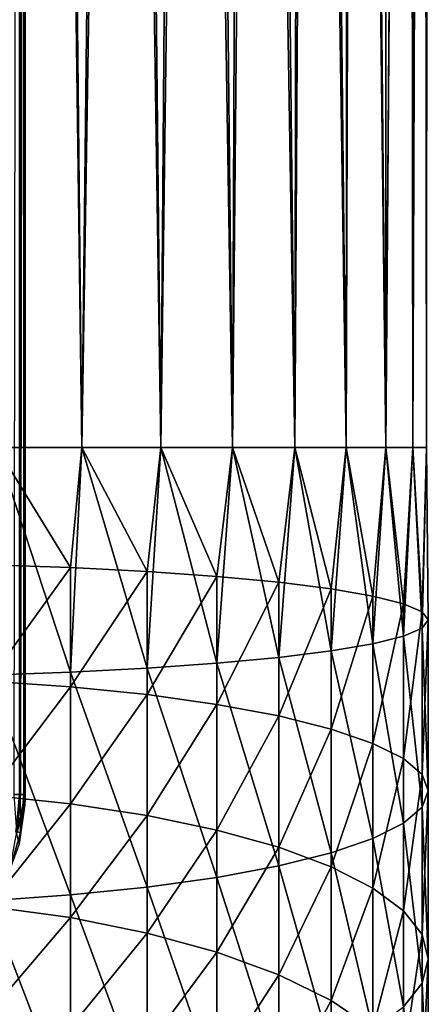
# Model space of a CAD drawing. Header units: metres. Extents: x -24 to 24, y -127 to 24.
# Tile 13 of 49: x 4 to 12, y -90 to -71. Entities that reach past the tile are written whole.
import ezdxf

# ---------------------------------------------------------------- set-up
doc = ezdxf.new("R2010")
doc.units = ezdxf.units.M
doc.layers.add('solid_12421051_071', color=7, linetype='CONTINUOUS')

msp = doc.modelspace()

# ---------------------------------------------------------------- linework, layer by layer
at = {"layer": 'solid_12421051_071'}
for points in [[(11.699135, -79.199997, 114.029747), (11.621845, -17.492086, 113.711235), (11.895389, -17.304981, 115.118942)], [(11.699135, -79.199997, 119.370255), (11.916272, -17.291857, 118.115082), (11.634964, -17.484142, 119.637283)], [(11.699135, -79.199997, 119.370255), (11.966446, -79.199997, 117.596764), (11.916272, -17.291857, 118.115082)], [(11.966446, -79.199997, 115.803238), (11.699135, -79.199997, 114.029747), (11.895389, -17.304981, 115.118942)], [(11.966446, -79.199997, 115.803238), (11.895389, -17.304981, 115.118942), (11.999567, -17.235928, 116.598038)], [(11.966446, -79.199997, 117.596764), (11.999567, -17.235928, 116.598038), (11.916272, -17.291857, 118.115082)], [(11.966446, -79.199997, 117.596764), (11.966446, -79.199997, 115.803238), (11.999567, -17.235928, 116.598038)], [(11.170485, -79.199997, 121.084091), (11.634964, -17.484142, 119.637283), (11.148098, -17.796745, 121.140709)], [(11.170485, -79.199997, 121.084091), (11.699135, -79.199997, 119.370255), (11.634964, -17.484142, 119.637283)], [(11.170485, -79.199997, 112.31591), (11.185459, -17.771965, 112.354256), (11.621845, -17.492086, 113.711235)], [(11.699135, -79.199997, 114.029747), (11.170485, -79.199997, 112.31591), (11.621845, -17.492086, 113.711235)], [(11.170485, -79.199997, 121.084091), (11.148098, -17.796745, 121.140709), (10.448052, -18.216469, 122.602386)], [(11.170485, -79.199997, 112.31591), (10.579476, -18.140425, 111.036545), (11.185459, -17.771965, 112.354256)], [(10.392304, -79.199997, 110.699997), (9.746197, -18.604101, 109.699165), (10.579476, -18.140425, 111.036545)], [(11.170485, -79.199997, 112.31591), (10.392304, -79.199997, 110.699997), (10.579476, -18.140425, 111.036545)], [(10.392304, -79.199997, 122.699997), (10.448052, -18.216469, 122.602386), (9.50437, -18.728191, 124.025772)], [(10.392304, -79.199997, 122.699997), (11.170485, -79.199997, 121.084091), (10.448052, -18.216469, 122.602386)], [(9.381978, -79.199997, 109.218124), (8.722679, -19.100538, 108.458954), (9.746197, -18.604101, 109.699165)], [(10.392304, -79.199997, 110.699997), (9.381978, -79.199997, 109.218124), (9.746197, -18.604101, 109.699165)], [(9.381978, -79.199997, 124.181877), (9.50437, -18.728191, 124.025772), (8.403442, -19.242605, 125.266342)], [(9.381978, -79.199997, 124.181877), (10.392304, -79.199997, 122.699997), (9.50437, -18.728191, 124.025772)], [(8.162073, -79.199997, 107.903381), (7.535475, -19.603642, 107.361015), (8.722679, -19.100538, 108.458954)], [(9.381978, -79.199997, 109.218124), (8.162073, -79.199997, 107.903381), (8.722679, -19.100538, 108.458954)], [(8.162073, -79.199997, 125.49662), (8.403442, -19.242605, 125.266342), (7.213244, -19.723915, 126.290054)], [(8.162073, -79.199997, 125.49662), (9.381978, -79.199997, 124.181877), (8.403442, -19.242605, 125.266342)], [(6.75984, -79.199997, 106.785133), (6.142505, -20.079277, 106.391281), (7.535475, -19.603642, 107.361015)], [(8.162073, -79.199997, 107.903381), (6.75984, -79.199997, 106.785133), (7.535475, -19.603642, 107.361015)], [(6.75984, -79.199997, 126.614868), (7.213244, -19.723915, 126.290054), (5.873078, -20.160408, 127.164558)], [(6.75984, -79.199997, 126.614868), (8.162073, -79.199997, 125.49662), (7.213244, -19.723915, 126.290054)], [(5.206605, -79.199997, 127.511627), (5.873078, -20.160408, 127.164558), (4.433518, -20.525639, 127.85096)], [(5.206605, -79.199997, 105.888374), (4.60885, -20.486416, 105.620354), (6.142505, -20.079277, 106.391281)], [(6.75984, -79.199997, 106.785133), (5.206605, -79.199997, 105.888374), (6.142505, -20.079277, 106.391281)], [(5.206605, -79.199997, 127.511627), (6.75984, -79.199997, 126.614868), (5.873078, -20.160408, 127.164558)], [(3.537062, -79.199997, 128.16687), (4.433518, -20.525639, 127.85096), (2.943763, -20.791771, 128.333328)], [(3.537062, -79.199997, 105.233124), (3.007767, -20.781021, 105.083061), (4.60885, -20.486416, 105.620354)], [(5.206605, -79.199997, 105.888374), (3.537062, -79.199997, 105.233124), (4.60885, -20.486416, 105.620354)], [(3.537062, -79.199997, 128.16687), (5.206605, -79.199997, 127.511627), (4.433518, -20.525639, 127.85096)], [(4.006547, -86, 172.749771), (4.006547, -22.351814, 172.749771), (3.982219, -22.351816, 172.932953)], [(3.982791, -86, 172.93074), (4.006547, -86, 172.749771), (3.982219, -22.351816, 172.932953)], [(4.006547, -86, 172.749771), (4.078593, -22.409822, 164.494186), (4.006547, -22.351814, 172.749771)], [(4.000132, -86, 161.879303), (3.881066, -86, 161.722275), (3.966422, -22.570072, 161.825455)], [(4.000132, -86, 161.879303), (3.966422, -22.570072, 161.825455), (4.007698, -22.524857, 161.892929)], [(4.000132, -86, 161.879303), (4.041516, -22.485495, 161.964096), (4.06731, -22.453821, 162.03714)], [(4.074184, -86, 162.06192), (4.000132, -86, 161.879303), (4.06731, -22.453821, 162.03714)], [(4.000132, -86, 161.879303), (4.007698, -22.524857, 161.892929), (4.041516, -22.485495, 161.964096)], [(4.006547, -86, 172.749771), (4.08833, -22.410408, 163.378418), (4.078593, -22.409822, 164.494186)], [(4.006547, -86, 172.749771), (4.09812, -22.410374, 162.256546), (4.08833, -22.410408, 163.378418)], [(4.09812, -86, 162.256546), (4.09812, -22.410374, 162.256546), (4.006547, -86, 172.749771)], [(4.074184, -86, 162.06192), (4.06731, -22.453821, 162.03714), (4.085093, -22.431131, 162.110672)], [(4.074184, -86, 162.06192), (4.095244, -22.416727, 162.184052), (4.09812, -22.410374, 162.256546)], [(4.074184, -86, 162.06192), (4.09812, -22.410374, 162.256546), (4.09812, -86, 162.256546)], [(4.074184, -86, 162.06192), (4.085093, -22.431131, 162.110672), (4.095244, -22.416727, 162.184052)], [(4.98498, -81.553947, 105.673721), (3.380791, -81.497795, 105.078033), (3.537062, -79.199997, 105.233124)], [(3.380791, -83.658752, 128.004242), (4.98498, -83.602608, 127.408554), (3.537062, -79.199997, 128.16687)], [(4.98498, -81.553947, 105.673721), (3.537062, -79.199997, 105.233124), (5.206605, -79.199997, 105.888374)], [(4.98498, -83.602608, 127.408554), (5.206605, -79.199997, 127.511627), (3.537062, -79.199997, 128.16687)], [(6.48769, -81.630943, 106.490646), (4.98498, -81.553947, 105.673721), (5.206605, -79.199997, 105.888374)], [(4.98498, -83.602608, 127.408554), (6.48769, -83.525604, 126.591637), (5.206605, -79.199997, 127.511627)], [(6.48769, -81.630943, 106.490646), (5.206605, -79.199997, 105.888374), (6.75984, -79.199997, 106.785133)], [(6.48769, -83.525604, 126.591637), (6.75984, -79.199997, 126.614868), (5.206605, -79.199997, 127.511627)], [(7.858329, -81.727234, 107.512161), (6.48769, -81.630943, 106.490646), (6.75984, -79.199997, 106.785133)], [(6.48769, -83.525604, 126.591637), (7.858329, -83.429321, 125.570114), (6.75984, -79.199997, 126.614868)], [(7.858329, -81.727234, 107.512161), (6.75984, -79.199997, 106.785133), (8.162073, -79.199997, 107.903381)], [(7.858329, -83.429321, 125.570114), (8.162073, -79.199997, 125.49662), (6.75984, -79.199997, 126.614868)], [(9.068995, -81.840843, 108.717491), (7.858329, -81.727234, 107.512161), (8.162073, -79.199997, 107.903381)], [(7.858329, -83.429321, 125.570114), (9.068995, -83.315712, 124.364792), (8.162073, -79.199997, 125.49662)], [(9.068995, -81.840843, 108.717491), (8.162073, -79.199997, 107.903381), (9.381978, -79.199997, 109.218124)], [(9.068995, -83.315712, 124.364792), (9.381978, -79.199997, 124.181877), (8.162073, -79.199997, 125.49662)], [(10.095042, -81.969467, 110.082077), (9.068995, -81.840843, 108.717491), (9.381978, -79.199997, 109.218124)], [(9.068995, -83.315712, 124.364792), (10.095042, -83.187088, 123.000198), (9.381978, -79.199997, 124.181877)], [(10.095042, -81.969467, 110.082077), (9.381978, -79.199997, 109.218124), (10.392304, -79.199997, 110.699997)], [(10.095042, -83.187088, 123.000198), (10.392304, -79.199997, 122.699997), (9.381978, -79.199997, 124.181877)], [(10.915584, -82.110481, 111.578156), (10.095042, -81.969467, 110.082077), (10.392304, -79.199997, 110.699997)], [(10.095042, -83.187088, 123.000198), (10.915584, -83.046074, 121.50412), (10.392304, -79.199997, 122.699997)], [(10.915584, -82.110481, 111.578156), (10.392304, -79.199997, 110.699997), (11.170485, -79.199997, 112.31591)], [(10.915584, -83.046074, 121.50412), (11.170485, -79.199997, 121.084091), (10.392304, -79.199997, 122.699997)], [(11.513916, -82.261017, 113.17527), (10.915584, -82.110481, 111.578156), (11.170485, -79.199997, 112.31591)], [(10.915584, -83.046074, 121.50412), (11.513916, -82.895531, 119.907013), (11.170485, -79.199997, 121.084091)], [(11.513916, -82.261017, 113.17527), (11.170485, -79.199997, 112.31591), (11.699135, -79.199997, 114.029747)], [(11.513916, -82.895531, 119.907013), (11.699135, -79.199997, 119.370255), (11.170485, -79.199997, 121.084091)], [(11.877857, -82.418015, 114.840897), (11.513916, -82.261017, 113.17527), (11.699135, -79.199997, 114.029747)], [(11.513916, -82.895531, 119.907013), (11.877857, -82.738533, 118.241379), (11.699135, -79.199997, 119.370255)], [(11.877857, -82.418015, 114.840897), (11.699135, -79.199997, 114.029747), (11.966446, -79.199997, 115.803238)], [(11.877857, -82.738533, 118.241379), (11.966446, -79.199997, 117.596764), (11.699135, -79.199997, 119.370255)], [(12, -82.578278, 116.541138), (11.877857, -82.418015, 114.840897), (11.966446, -79.199997, 115.803238)], [(11.877857, -82.738533, 118.241379), (12, -82.578278, 116.541138), (11.966446, -79.199997, 117.596764)], [(12, -82.578278, 116.541138), (11.966446, -79.199997, 115.803238), (11.966446, -79.199997, 117.596764)], [(3.380791, -83.77758, 104.754402), (3.380791, -81.497795, 105.078033), (4.98498, -81.553947, 105.673721)], [(3.380791, -83.77758, 104.754402), (4.98498, -81.553947, 105.673721), (4.98498, -83.889435, 105.342178)], [(4.98498, -83.889435, 105.342178), (4.98498, -81.553947, 105.673721), (6.48769, -81.630943, 106.490646)], [(4.98498, -83.889435, 105.342178), (6.48769, -81.630943, 106.490646), (6.48769, -84.042831, 106.148254)], [(6.48769, -84.042831, 106.148254), (6.48769, -81.630943, 106.490646), (7.858329, -81.727234, 107.512161)], [(6.48769, -84.042831, 106.148254), (7.858329, -81.727234, 107.512161), (7.858329, -84.23465, 107.156219)], [(7.858329, -84.23465, 107.156219), (7.858329, -81.727234, 107.512161), (9.068995, -81.840843, 108.717491)], [(7.858329, -84.23465, 107.156219), (9.068995, -81.840843, 108.717491), (9.068995, -84.460976, 108.345535)], [(9.068995, -84.460976, 108.345535), (9.068995, -81.840843, 108.717491), (10.095042, -81.969467, 110.082077)], [(9.068995, -84.460976, 108.345535), (10.095042, -81.969467, 110.082077), (10.095042, -84.717209, 109.692017)], [(10.095042, -84.717209, 109.692017), (10.095042, -81.969467, 110.082077), (10.915584, -82.110481, 111.578156)], [(10.095042, -84.717209, 109.692017), (10.915584, -82.110481, 111.578156), (10.915584, -84.998138, 111.168228)], [(10.915584, -84.998138, 111.168228), (10.915584, -82.110481, 111.578156), (11.513916, -82.261017, 113.17527)], [(10.915584, -84.998138, 111.168228), (11.513916, -82.261017, 113.17527), (11.513916, -85.298035, 112.744141)], [(11.513916, -85.298035, 112.744141), (11.513916, -82.261017, 113.17527), (11.877857, -82.418015, 114.840897)], [(11.513916, -85.298035, 112.744141), (11.877857, -82.418015, 114.840897), (11.877857, -85.610794, 114.387657)], [(11.877857, -85.610794, 114.387657), (11.877857, -82.418015, 114.840897), (12, -82.578278, 116.541138)], [(12, -85.930061, 116.065323), (12, -82.578278, 116.541138), (11.877857, -82.738533, 118.241379)], [(11.877857, -85.610794, 114.387657), (12, -82.578278, 116.541138), (12, -85.930061, 116.065323)], [(11.877857, -86.249321, 117.742996), (11.877857, -82.738533, 118.241379), (11.513916, -82.895531, 119.907013)], [(12, -85.930061, 116.065323), (11.877857, -82.738533, 118.241379), (11.877857, -86.249321, 117.742996)], [(11.513916, -86.562088, 119.386513), (11.513916, -82.895531, 119.907013), (10.915584, -83.046074, 121.50412)], [(11.877857, -86.249321, 117.742996), (11.513916, -82.895531, 119.907013), (11.513916, -86.562088, 119.386513)], [(10.095042, -87.142906, 122.438637), (10.095042, -83.187088, 123.000198), (9.068995, -83.315712, 124.364792)], [(10.915584, -86.861984, 120.962425), (10.915584, -83.046074, 121.50412), (10.095042, -83.187088, 123.000198)], [(10.915584, -86.861984, 120.962425), (10.095042, -83.187088, 123.000198), (10.095042, -87.142906, 122.438637)], [(11.513916, -86.562088, 119.386513), (10.915584, -83.046074, 121.50412), (10.915584, -86.861984, 120.962425)], [(9.068995, -87.399147, 123.78511), (9.068995, -83.315712, 124.364792), (7.858329, -83.429321, 125.570114)], [(10.095042, -87.142906, 122.438637), (9.068995, -83.315712, 124.364792), (9.068995, -87.399147, 123.78511)], [(6.48769, -87.817291, 125.982391), (6.48769, -83.525604, 126.591637), (4.98498, -83.602608, 127.408554)], [(7.858329, -87.625473, 124.974434), (7.858329, -83.429321, 125.570114), (6.48769, -83.525604, 126.591637)], [(7.858329, -87.625473, 124.974434), (6.48769, -83.525604, 126.591637), (6.48769, -87.817291, 125.982391)], [(9.068995, -87.399147, 123.78511), (7.858329, -83.429321, 125.570114), (7.858329, -87.625473, 124.974434)], [(4.98498, -87.970688, 126.788467), (4.98498, -83.602608, 127.408554), (3.380791, -83.658752, 128.004242)], [(4.98498, -87.970688, 126.788467), (3.380791, -83.658752, 128.004242), (3.380791, -88.082542, 127.376251)], [(6.48769, -87.817291, 125.982391), (4.98498, -83.602608, 127.408554), (4.98498, -87.970688, 126.788467)], [(3.380791, -83.77758, 104.754402), (4.98498, -83.889435, 105.342178), (3.380791, -86.016876, 104.218048)], [(4.98498, -83.889435, 105.342178), (4.98498, -86.183449, 104.792725), (3.380791, -86.016876, 104.218048)], [(4.98498, -83.889435, 105.342178), (6.48769, -84.042831, 106.148254), (4.98498, -86.183449, 104.792725)], [(6.48769, -84.042831, 106.148254), (6.48769, -86.411888, 105.580826), (4.98498, -86.183449, 104.792725)], [(6.48769, -84.042831, 106.148254), (7.858329, -84.23465, 107.156219), (6.48769, -86.411888, 105.580826)], [(7.858329, -84.23465, 107.156219), (7.858329, -86.69754, 106.566307), (6.48769, -86.411888, 105.580826)], [(7.858329, -84.23465, 107.156219), (9.068995, -84.460976, 108.345535), (7.858329, -86.69754, 106.566307)], [(9.068995, -84.460976, 108.345535), (9.068995, -87.034584, 107.729111), (7.858329, -86.69754, 106.566307)], [(9.068995, -84.460976, 108.345535), (10.095042, -84.717209, 109.692017), (9.068995, -87.034584, 107.729111)], [(10.095042, -84.717209, 109.692017), (10.095042, -87.416168, 109.045563), (9.068995, -87.034584, 107.729111)], [(10.095042, -84.717209, 109.692017), (10.915584, -84.998138, 111.168228), (10.095042, -87.416168, 109.045563)], [(10.915584, -84.998138, 111.168228), (10.915584, -87.834518, 110.488869), (10.095042, -87.416168, 109.045563)], [(10.915584, -84.998138, 111.168228), (11.513916, -85.298035, 112.744141), (10.915584, -87.834518, 110.488869)], [(11.513916, -85.298035, 112.744141), (11.513916, -88.28112, 112.029633), (10.915584, -87.834518, 110.488869)], [(11.513916, -85.298035, 112.744141), (11.877857, -85.610794, 114.387657), (11.513916, -88.28112, 112.029633)], [(11.877857, -85.610794, 114.387657), (11.877857, -88.746887, 113.636505), (11.513916, -88.28112, 112.029633)], [(11.877857, -85.610794, 114.387657), (12, -85.930061, 116.065323), (11.877857, -88.746887, 113.636505)], [(3.380791, -86.016876, 104.218048), (4.98498, -86.183449, 104.792725), (3.380791, -88.195892, 103.473717)], [(3.932022, -86.735023, 161.879303), (3.881066, -86, 161.722275), (4.000132, -86, 161.879303)], [(3.915448, -86.731773, 172.928986), (4.006547, -86, 172.749771), (3.982791, -86, 172.93074)], [(3.915448, -86.731773, 172.928986), (3.929559, -86.781631, 172.750381), (4.006547, -86, 172.749771)], [(3.929559, -86.781631, 172.750381), (4.09812, -86, 162.256546), (4.006547, -86, 172.749771)], [(3.929559, -86.781631, 172.750381), (4.096846, -86.102188, 162.256546), (4.09812, -86, 162.256546)], [(3.932022, -86.735023, 161.879303), (4.000132, -86, 161.879303), (4.004813, -86.748627, 162.06192)], [(4.004813, -86.748627, 162.06192), (4.000132, -86, 161.879303), (4.074184, -86, 162.06192)], [(4.004813, -86.748627, 162.06192), (4.074184, -86, 162.06192), (4.093024, -86.204315, 162.256546)], [(4.096846, -86.102188, 162.256546), (4.074184, -86, 162.06192), (4.09812, -86, 162.256546)], [(4.096846, -86.102188, 162.256546), (4.093024, -86.204315, 162.256546), (4.074184, -86, 162.06192)], [(12, -85.930061, 116.065323), (12, -89.222328, 115.276772), (11.877857, -88.746887, 113.636505)], [(12, -85.930061, 116.065323), (11.877857, -86.249321, 117.742996), (12, -89.222328, 115.276772)], [(4.98498, -86.183449, 104.792725), (4.98498, -88.41571, 104.030205), (3.380791, -88.195892, 103.473717)], [(3.929559, -86.781631, 172.750381), (4.093024, -86.204315, 162.256546), (4.096846, -86.102188, 162.256546)], [(3.929559, -86.781631, 172.750381), (3.980668, -86.974098, 162.256546), (4.093024, -86.204315, 162.256546)], [(4.004813, -86.748627, 162.06192), (4.093024, -86.204315, 162.256546), (3.980668, -86.974098, 162.256546)], [(4.98498, -86.183449, 104.792725), (6.48769, -86.411888, 105.580826), (4.98498, -88.41571, 104.030205)], [(11.877857, -86.249321, 117.742996), (11.513916, -86.562088, 119.386513), (11.877857, -89.697769, 116.91703)], [(11.877857, -86.249321, 117.742996), (11.877857, -89.697769, 116.91703), (12, -89.222328, 115.276772)], [(6.48769, -86.411888, 105.580826), (6.48769, -88.717171, 104.793365), (4.98498, -88.41571, 104.030205)], [(6.48769, -86.411888, 105.580826), (7.858329, -86.69754, 106.566307), (6.48769, -88.717171, 104.793365)], [(11.513916, -86.562088, 119.386513), (10.915584, -86.861984, 120.962425), (11.513916, -90.163536, 118.523903)], [(11.513916, -86.562088, 119.386513), (11.513916, -90.163536, 118.523903), (11.877857, -89.697769, 116.91703)], [(3.932022, -86.735023, 161.879303), (4.004813, -86.748627, 162.06192), (3.799063, -87.471764, 162.06192)], [(3.799063, -87.471764, 162.06192), (4.004813, -86.748627, 162.06192), (3.980668, -86.974098, 162.256546)], [(7.858329, -86.69754, 106.566307), (7.858329, -89.094124, 105.747658), (6.48769, -88.717171, 104.793365)], [(7.858329, -86.69754, 106.566307), (9.068995, -87.034584, 107.729111), (7.858329, -89.094124, 105.747658)], [(9.068995, -87.034584, 107.729111), (9.068995, -89.53891, 106.873665), (7.858329, -89.094124, 105.747658)], [(9.068995, -87.034584, 107.729111), (10.095042, -87.416168, 109.045563), (9.068995, -89.53891, 106.873665)], [(10.915584, -86.861984, 120.962425), (10.095042, -87.142906, 122.438637), (10.915584, -90.610138, 120.064674)], [(10.915584, -86.861984, 120.962425), (10.915584, -90.610138, 120.064674), (11.513916, -90.163536, 118.523903)], [(10.095042, -87.142906, 122.438637), (9.068995, -87.399147, 123.78511), (10.095042, -91.028488, 121.507973)], [(10.095042, -87.142906, 122.438637), (10.095042, -91.028488, 121.507973), (10.915584, -90.610138, 120.064674)], [(9.068995, -87.399147, 123.78511), (7.858329, -87.625473, 124.974434), (9.068995, -91.410072, 122.824425)], [(9.068995, -87.399147, 123.78511), (9.068995, -91.410072, 122.824425), (10.095042, -91.028488, 121.507973)], [(10.095042, -87.416168, 109.045563), (10.095042, -90.042465, 108.148453), (9.068995, -89.53891, 106.873665)], [(10.095042, -87.416168, 109.045563), (10.915584, -87.834518, 110.488869), (10.095042, -90.042465, 108.148453)], [(7.858329, -87.625473, 124.974434), (6.48769, -87.817291, 125.982391), (7.858329, -91.747116, 123.987228)], [(7.858329, -87.625473, 124.974434), (7.858329, -91.747116, 123.987228), (9.068995, -91.410072, 122.824425)], [(6.48769, -87.817291, 125.982391), (4.98498, -87.970688, 126.788467), (6.48769, -92.032768, 124.97271)], [(6.48769, -87.817291, 125.982391), (6.48769, -92.032768, 124.97271), (7.858329, -91.747116, 123.987228)], [(4.98498, -87.970688, 126.788467), (3.380791, -88.082542, 127.376251), (4.98498, -92.261208, 125.760811)], [(4.98498, -87.970688, 126.788467), (4.98498, -92.261208, 125.760811), (6.48769, -92.032768, 124.97271)], [(10.915584, -87.834518, 110.488869), (10.915584, -90.594543, 109.546074), (10.095042, -90.042465, 108.148453)], [(10.915584, -87.834518, 110.488869), (11.513916, -88.28112, 112.029633), (10.915584, -90.594543, 109.546074)], [(3.380791, -88.082542, 127.376251), (3.380791, -92.42778, 126.335487), (4.98498, -92.261208, 125.760811)], [(3.380791, -88.195892, 103.473717), (4.98498, -88.41571, 104.030205), (3.380791, -90.295357, 102.528)], [(11.513916, -88.28112, 112.029633), (11.513916, -91.183907, 111.038078), (10.915584, -90.594543, 109.546074)], [(11.513916, -88.28112, 112.029633), (11.877857, -88.746887, 113.636505), (11.513916, -91.183907, 111.038078)], [(4.98498, -88.41571, 104.030205), (4.98498, -90.566475, 103.061378), (3.380791, -90.295357, 102.528)], [(4.98498, -88.41571, 104.030205), (6.48769, -88.717171, 104.793365), (4.98498, -90.566475, 103.061378)], [(6.48769, -88.717171, 104.793365), (6.48769, -90.938286, 103.792847), (4.98498, -90.566475, 103.061378)], [(6.48769, -88.717171, 104.793365), (7.858329, -89.094124, 105.747658), (6.48769, -90.938286, 103.792847)], [(11.877857, -88.746887, 113.636505), (11.877857, -91.798546, 112.594093), (11.513916, -91.183907, 111.038078)], [(11.877857, -88.746887, 113.636505), (12, -89.222328, 115.276772), (11.877857, -91.798546, 112.594093)], [(7.858329, -89.094124, 105.747658), (7.858329, -91.403221, 104.707512), (6.48769, -90.938286, 103.792847)], [(7.858329, -89.094124, 105.747658), (9.068995, -89.53891, 106.873665), (7.858329, -91.403221, 104.707512)], [(12, -89.222328, 115.276772), (12, -92.425964, 114.182442), (11.877857, -91.798546, 112.594093)], [(12, -89.222328, 115.276772), (11.877857, -89.697769, 116.91703), (12, -92.425964, 114.182442)], [(9.068995, -89.53891, 106.873665), (9.068995, -91.951805, 105.786751), (7.858329, -91.403221, 104.707512)], [(9.068995, -89.53891, 106.873665), (10.095042, -90.042465, 108.148453), (9.068995, -91.951805, 105.786751)], [(11.877857, -89.697769, 116.91703), (11.513916, -90.163536, 118.523903), (11.877857, -93.053383, 115.77079)], [(11.877857, -89.697769, 116.91703), (11.877857, -93.053383, 115.77079), (12, -92.425964, 114.182442)], [(10.095042, -90.042465, 108.148453), (10.095042, -92.572884, 107.008598), (9.068995, -91.951805, 105.786751)], [(10.095042, -90.042465, 108.148453), (10.915584, -90.594543, 109.546074), (10.095042, -92.572884, 107.008598)]]:
    msp.add_3dface(points, dxfattribs=at)

doc.saveas('drawing.dxf')
